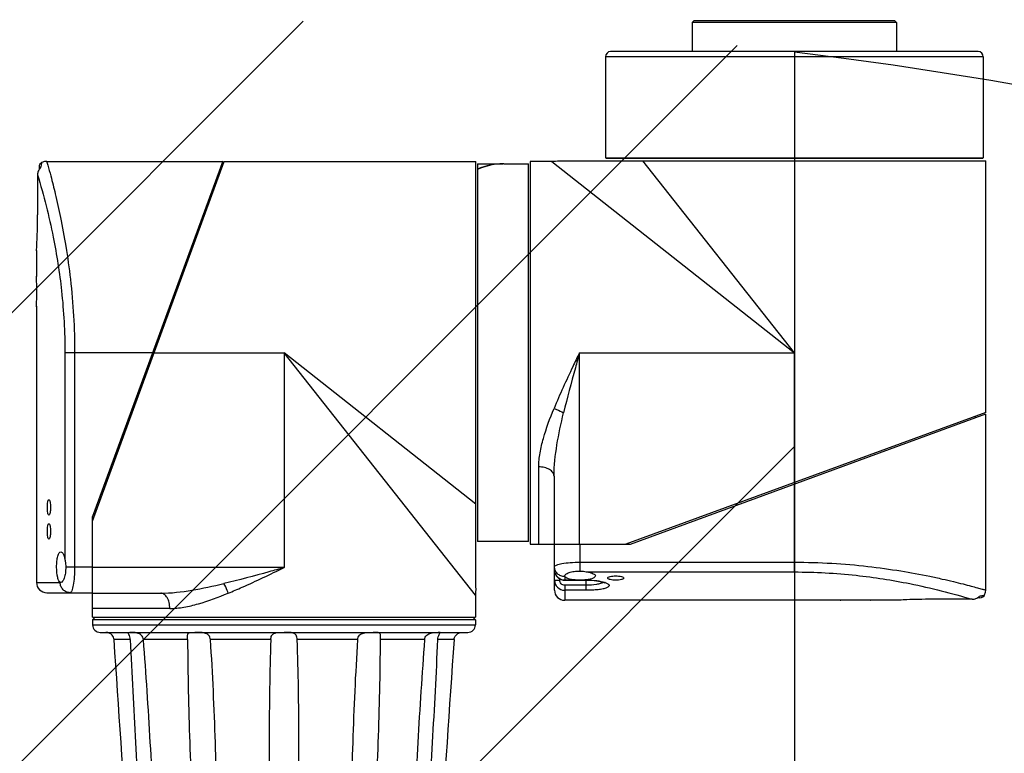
# Model space of a CAD drawing. Header units: millimetres. Extents: x 32 to 6688, y 67 to 4720.
# Tile 13 of 29: x 1888 to 2081, y 2275 to 2418. Entities that reach past the tile are written whole.
import ezdxf

# ---------------------------------------------------------------- set-up
doc = ezdxf.new("R2010")
doc.units = ezdxf.units.MM
for name, color, linetype in [('ARM2_ABL168', 7, 'Continuous'), ('COVER_S_PBL155', 7, 'Continuous'), ('COVER_S_PBL163', 7, 'Continuous'), ('FLANGE_E_PBL170', 7, 'Continuous'), ('FLANGE_J5_PBL169', 7, 'Continuous'), ('HOLDER_S_PBL164', 7, 'Continuous'), ('HOLDER_S_PBL176', 7, 'Continuous'), ('MODULE_S_ABL154', 7, 'Continuous'), ('MODULE_S_ABL162', 7, 'Continuous'), ('new_view_15_VBL148', 7, 'Continuous'), ('RING_S_PBL183', 7, 'Continuous')]:
    doc.layers.add(name, color=color, linetype=linetype)

# ---------------------------------------------------------------- blocks, each defined once
blk = doc.blocks.new('COVER_S_PBL155', base_point=(658.51, 1653.25))
at = {"layer": 'COVER_S_PBL155', "color": 7}
for p, q in [((640.76, 1694.36), (640.76, 1693.88)), ((642.26, 1695.49), (676.76, 1695.49)), ((676.76, 1695.5), (651.26, 1625.89)), ((640.46, 1692.82), (640.46, 1684.99)), ((640.26, 1678.03), (640.26, 1677.99)), ((640.26, 1677.99), (640.26, 1672.99)), ((640.26, 1672.99), (640.26, 1672.9)), ((640.26, 1667.09), (640.26, 1666.99)), ((640.26, 1667.09), (640.26, 1666.99)), ((640.26, 1666.99), (640.26, 1612.99)), ((651.26, 1614.49), (651.26, 1625.89)), ((645.03, 1612.99), (644.97, 1613)), ((642.26, 1610.99), (651.26, 1610.99))]:
    blk.add_line(p, q, dxfattribs=at)
at = {"layer": 'COVER_S_PBL155', "color": 2}
for p, q in [((645.82, 1657.99), (645.82, 1617.49)), ((663.02, 1657.99), (645.82, 1657.99)), ((647.73, 1657.99), (647.73, 1615.99)), ((651.26, 1615.99), (645.99, 1615.99)), ((640.26, 1612.99), (644.9, 1612.99))]:
    blk.add_line(p, q, dxfattribs=at)
at = {"layer": 'COVER_S_PBL155', "color": 7}
for points in [[(641.26, 1695.23), (641.15, 1695.15), (640.94, 1694.94), (640.81, 1694.66), (640.76, 1694.36)], [(642.26, 1695.49), (641.85, 1695.45), (641.31, 1695.26), (641.26, 1695.23)]]:
    blk.add_lwpolyline(points, dxfattribs=at)
for centre, radius, start, end in [((642.45, 1692.86), 1.98, 134.2954, 137.9221), ((520.26, 1669.99), 120.04, 0.0002, 1.4323), ((642.26, 1612.99), 2, 180, 270)]:
    blk.add_arc(centre, radius, start, end, dxfattribs=at)
at = {"layer": 'COVER_S_PBL155', "color": 2}
for centre, radius, start, end in [((644.9, 1613.24), 0.248, 270.0743, 275.0645), ((646.96, 1612.99), 2.06, 180.0001, 180.4701)]:
    blk.add_arc(centre, radius, start, end, dxfattribs=at)
at = {"layer": 'COVER_S_PBL155', "color": 7}
for points in [[(640.99, 1694.19), (640.83, 1694.01), (640.7, 1693.81), (640.61, 1693.59)], [(640.61, 1693.59), (640.52, 1693.35), (640.46, 1693.08), (640.46, 1692.82)]]:
    blk.add_open_spline(points, degree=3, dxfattribs=at)
at = {"layer": 'COVER_S_PBL155', "color": 2}
for points, knots in [([(641.26, 1695.23), (641.26, 1695.22), (641.26, 1695.2), (641.24, 1695.16), (641.23, 1695.09), (641.21, 1694.99), (641.18, 1694.86), (641.14, 1694.62), (641.1, 1694.42), (641.07, 1694.28)], [0, 0, 0, 0, 0.015535, 0.060115, 0.134208, 0.239266, 0.376721, 0.547586, 1, 1, 1, 1]), ([(642.26, 1695.49), (642.33, 1695.25), (642.59, 1694.29), (643.18, 1692.19), (644.03, 1688.77), (645.06, 1684.19), (646.09, 1678.61), (647.32, 1669.79), (647.73, 1662.8), (647.73, 1657.99)], [0, 0, 0, 0, 0.019885, 0.07841, 0.172471, 0.297679, 0.448936, 0.620664, 1, 1, 1, 1]), ([(640.46, 1692.82), (641.67, 1688.81), (643.58, 1681.3), (645.4, 1669.64), (645.82, 1662.04), (645.82, 1657.99)], [0, 0, 0, 0, 0.355025, 0.6571, 1, 1, 1, 1]), ([(647.73, 1615.99), (647.73, 1615.35), (647.68, 1614.16), (647.51, 1612.62), (647.27, 1611.6), (647.04, 1611.12), (646.89, 1610.99), (646.82, 1610.99)], [0, 0, 0, 0, 0.370978, 0.685645, 0.900141, 0.962847, 1, 1, 1, 1]), ([(646.82, 1610.99), (646.57, 1610.99), (646.07, 1611.1), (645.43, 1611.54), (645.01, 1612.2), (644.9, 1612.72), (644.9, 1612.98)], [0, 0, 0, 0, 0.245447, 0.493519, 0.745386, 1, 1, 1, 1])]:
    blk.add_open_spline(points, degree=3, knots=knots, dxfattribs=at)
at = {"layer": 'COVER_S_PBL155', "color": 7}
for points, knots in [([(640.26, 1677.99), (640.24, 1677.82), (640.31, 1678.76), (640.32, 1679.17), (640.39, 1680.58), (640.44, 1682.42), (640.46, 1684.1), (640.46, 1684.99)], [0, 0, 0, 0, 0.076215, 0.168696, 0.293087, 0.617447, 1, 1, 1, 1]), ([(640.26, 1666.99), (640.27, 1667.07), (640.26, 1667.36), (640.29, 1667.98), (640.29, 1668.9), (640.3, 1669.61), (640.3, 1669.99)], [0, 0, 0, 0, 0.076144, 0.29291, 0.617307, 1, 1, 1, 1]), ([(642.39, 1627.69), (642.39, 1627.89), (642.4, 1628.24), (642.46, 1628.72), (642.52, 1629.02), (642.63, 1629.19), (642.68, 1629.19)], [0, 0, 0, 0, 0.369755, 0.68321, 0.897619, 1, 1, 1, 1]), ([(642.68, 1629.19), (642.74, 1629.19), (642.85, 1629.02), (642.92, 1628.72), (642.99, 1628.24), (643, 1627.89), (643, 1627.69)], [0, 0, 0, 0, 0.103383, 0.31819, 0.631085, 1, 1, 1, 1]), ([(642.68, 1626.19), (642.63, 1626.19), (642.52, 1626.37), (642.46, 1626.67), (642.4, 1627.15), (642.39, 1627.5), (642.39, 1627.69)], [0, 0, 0, 0, 0.102382, 0.31679, 0.630245, 1, 1, 1, 1]), ([(643, 1627.69), (643, 1627.5), (642.99, 1627.15), (642.92, 1626.67), (642.85, 1626.37), (642.74, 1626.19), (642.68, 1626.19)], [0, 0, 0, 0, 0.368913, 0.681808, 0.896616, 1, 1, 1, 1]), ([(642.39, 1622.99), (642.39, 1623.19), (642.4, 1623.54), (642.46, 1624.02), (642.52, 1624.32), (642.63, 1624.49), (642.68, 1624.49)], [0, 0, 0, 0, 0.369755, 0.68321, 0.897619, 1, 1, 1, 1]), ([(642.68, 1621.49), (642.63, 1621.49), (642.52, 1621.67), (642.46, 1621.97), (642.4, 1622.45), (642.39, 1622.8), (642.39, 1622.99)], [0, 0, 0, 0, 0.102382, 0.31679, 0.630245, 1, 1, 1, 1]), ([(642.68, 1624.49), (642.74, 1624.49), (642.85, 1624.32), (642.92, 1624.02), (642.99, 1623.54), (643, 1623.19), (643, 1622.99)], [0, 0, 0, 0, 0.103383, 0.31819, 0.631085, 1, 1, 1, 1]), ([(643, 1622.99), (643, 1622.8), (642.99, 1622.45), (642.92, 1621.97), (642.85, 1621.67), (642.74, 1621.49), (642.68, 1621.49)], [0, 0, 0, 0, 0.368913, 0.681808, 0.896616, 1, 1, 1, 1]), ([(644.2, 1615.99), (644.2, 1616.38), (644.24, 1617.11), (644.37, 1617.95), (644.55, 1618.48), (644.7, 1618.8), (644.9, 1618.99), (645.03, 1618.99)], [0, 0, 0, 0, 0.360277, 0.66585, 0.785509, 0.879751, 1, 1, 1, 1]), ([(645.03, 1618.99), (645.23, 1618.99), (645.5, 1618.61), (645.69, 1618.09), (645.78, 1617.7), (645.82, 1617.49)], [0, 0, 0, 0, 0.338756, 0.6312, 1, 1, 1, 1]), ([(645.82, 1617.49), (645.84, 1617.37), (645.93, 1616.88), (645.99, 1616.38), (645.99, 1615.99)], [0, 0, 0, 0, 0.235411, 1, 1, 1, 1]), ([(644.97, 1613), (644.83, 1613.04), (644.58, 1613.36), (644.28, 1614.36), (644.2, 1615.3), (644.2, 1615.99)], [0, 0, 0, 0, 0.129193, 0.348262, 1, 1, 1, 1]), ([(645.99, 1615.99), (645.99, 1615.6), (645.94, 1614.88), (645.77, 1614.04), (645.56, 1613.5), (645.38, 1613.19), (645.17, 1612.99), (645.03, 1612.99)], [0, 0, 0, 0, 0.356905, 0.660298, 0.780317, 0.876063, 1, 1, 1, 1])]:
    blk.add_open_spline(points, degree=3, knots=knots, dxfattribs=at)
at = {"layer": 'COVER_S_PBL155', "color": 2}
blk.add_open_spline([(644.97, 1613), (644.95, 1613), (644.94, 1613), (644.92, 1613)], degree=3, dxfattribs=at)
blk = doc.blocks.new('HOLDER_S_PBL176', base_point=(688.81, 1650.84))
at = {"layer": 'HOLDER_S_PBL176', "color": 7}
for p, q in [((651.26, 1624.99), (677.06, 1695.49)), ((677.06, 1695.49), (726.36, 1695.49)), ((726.36, 1611.91), (726.36, 1695.49)), ((676.03, 1693.49), (676.33, 1693.49)), ((651.26, 1606.19), (651.26, 1624.99)), ((651.26, 1610.89), (664.59, 1610.89)), ((726.26, 1610.49), (726.26, 1606.19)), ((651.26, 1606.19), (726.26, 1606.19))]:
    blk.add_line(p, q, dxfattribs=at)
at = {"layer": 'HOLDER_S_PBL176', "color": 2}
for p, q in [((663.02, 1657.99), (688.76, 1657.99)), ((688.76, 1657.99), (688.76, 1615.89)), ((726.26, 1610.49), (688.76, 1657.99)), ((726.36, 1628.31), (688.76, 1657.99)), ((688.76, 1615.89), (651.26, 1615.89)), ((666.38, 1607.89), (651.26, 1607.9))]:
    blk.add_line(p, q, dxfattribs=at)
at = {"layer": 'HOLDER_S_PBL176', "color": 7}
blk.add_arc((736.27, 1610.49), 10.01, 171.8955, 179.9942, dxfattribs=at)
at = {"layer": 'HOLDER_S_PBL176', "color": 2}
for points, knots in [([(688.76, 1615.89), (687.78, 1615.62), (683.86, 1614.53), (679.93, 1613.47), (676.97, 1612.77)], [0, 0, 0, 0, 0.251279, 1, 1, 1, 1]), ([(677.84, 1610.89), (678.75, 1611.27), (682.43, 1612.85), (686.04, 1614.59), (688.76, 1615.89)], [0, 0, 0, 0, 0.245874, 1, 1, 1, 1]), ([(664.59, 1610.89), (666.64, 1610.89), (670.81, 1611.4), (674.89, 1612.28), (676.97, 1612.77)], [0, 0, 0, 0, 0.489936, 1, 1, 1, 1]), ([(677.84, 1610.89), (677.78, 1611.07), (677.54, 1611.71), (677.24, 1612.34), (676.97, 1612.77)], [0, 0, 0, 0, 0.263076, 1, 1, 1, 1]), ([(666.38, 1607.89), (666.38, 1608.28), (666.3, 1609.02), (665.94, 1609.99), (665.37, 1610.69), (664.83, 1610.89), (664.59, 1610.89)], [0, 0, 0, 0, 0.304409, 0.580241, 0.809815, 1, 1, 1, 1]), ([(666.38, 1607.89), (667.3, 1607.89), (669.2, 1608.1), (673.06, 1609.03), (675.92, 1610.11), (677.84, 1610.89)], [0, 0, 0, 0, 0.231676, 0.477405, 1, 1, 1, 1])]:
    blk.add_open_spline(points, degree=3, knots=knots, dxfattribs=at)
blk = doc.blocks.new('MODULE_S_ABL154', base_point=(683.31, 1650.85))
at = {"layer": 'COVER_S_PBL155'}
blk.add_blockref('COVER_S_PBL155', (658.51, 1653.25), dxfattribs=at)
at = {"layer": 'HOLDER_S_PBL176'}
blk.add_blockref('HOLDER_S_PBL176', (688.81, 1650.84), dxfattribs=at)
blk = doc.blocks.new('COVER_S_PBL163', base_point=(784.02, 1627.75))
at = {"layer": 'COVER_S_PBL163', "color": 7}
for p, q in [((756.66, 1620.49), (826.26, 1646)), ((826.26, 1611.49), (826.26, 1645.99)), ((741.76, 1611.49), (741.76, 1620.49)), ((745.26, 1620.49), (756.66, 1620.49)), ((743.77, 1614.2), (743.76, 1614.27)), ((743.76, 1613.44), (747.96, 1613.44)), ((797.76, 1609.49), (743.76, 1609.49)), ((797.76, 1609.49), (797.86, 1609.5)), ((803.66, 1609.5), (803.76, 1609.49)), ((803.67, 1609.5), (803.76, 1609.49)), ((808.76, 1609.49), (803.76, 1609.49)), ((808.76, 1609.49), (808.8, 1609.5)), ((823.59, 1609.7), (815.76, 1609.7)), ((825.13, 1609.99), (824.64, 1609.99))]:
    blk.add_line(p, q, dxfattribs=at)
at = {"layer": 'COVER_S_PBL163', "color": 2}
for p, q in [((788.76, 1615.05), (788.76, 1632.26)), ((746.76, 1615.23), (746.76, 1620.49)), ((746.76, 1616.96), (788.76, 1616.96)), ((748.25, 1615.05), (788.76, 1615.05)), ((741.76, 1613.45), (742.76, 1613.45)), ((742.76, 1613.73), (742.76, 1613.45)), ((743.76, 1614.14), (743.76, 1613.44)), ((743.76, 1613.48), (745.81, 1613.48)), ((747.71, 1613.48), (747.96, 1613.48)), ((747.96, 1611.45), (747.96, 1613.48)), ((743.76, 1612.43), (743.76, 1609.49)), ((747.96, 1612.43), (743.76, 1612.43)), ((747.96, 1611.45), (743.76, 1611.45))]:
    blk.add_line(p, q, dxfattribs=at)
at = {"layer": 'COVER_S_PBL163', "color": 7}
for points in [[(741.76, 1615.48), (741.78, 1615.17), (741.92, 1614.67), (742.18, 1614.23), (742.55, 1613.86), (742.99, 1613.6), (743.47, 1613.47), (743.76, 1613.44)], [(747.96, 1613.44), (748.69, 1613.43), (749.6, 1613.36), (750.4, 1613.24), (751.01, 1613.1), (751.4, 1612.98), (751.6, 1612.89), (751.63, 1612.87)], [(825.99, 1610.49), (826.02, 1610.55), (826.22, 1611.08), (826.26, 1611.49)], [(825.13, 1609.99), (825.43, 1610.04), (825.7, 1610.18), (825.92, 1610.39), (825.99, 1610.49)]]:
    blk.add_lwpolyline(points, dxfattribs=at)
at = {"layer": 'COVER_S_PBL163', "color": 2}
for centre, radius, start, end in [((743.76, 1615.48), 2, 179.9825, 269.9761), ((743.76, 1613.45), 2, 179.9957, 269.9925), ((743.76, 1616.19), 2.06, 269.5475, 269.9999), ((750.2, 1608.91), 4.33, 69.8881, 70.7773)]:
    blk.add_arc(centre, radius, start, end, dxfattribs=at)
at = {"layer": 'COVER_S_PBL163', "color": 7}
for centre, radius, start, end in [((743.76, 1611.49), 2, 180, 270), ((800.76, 1489.49), 120.04, 90.0002, 91.4323), ((823.63, 1611.69), 1.98, 312.078, 315.7043)]:
    blk.add_arc(centre, radius, start, end, dxfattribs=at)
at = {"layer": 'COVER_S_PBL163', "color": 2}
for points, knots in [([(741.76, 1616.06), (741.76, 1616.12), (741.88, 1616.28), (742.37, 1616.51), (743.38, 1616.74), (744.93, 1616.92), (746.12, 1616.96), (746.76, 1616.96)], [0, 0, 0, 0, 0.037151, 0.09985, 0.314351, 0.629026, 1, 1, 1, 1]), ([(788.76, 1616.96), (791.21, 1616.96), (796.02, 1616.82), (802.98, 1616.22), (809.37, 1615.33), (814.22, 1614.43), (817.65, 1613.69), (819.82, 1613.19), (821.71, 1612.72), (823.27, 1612.32), (824.53, 1611.98), (825.31, 1611.76), (825.85, 1611.61), (825.99, 1611.57), (826.32, 1611.47), (826.26, 1611.49)], [0, 0, 0, 0, 0.193425, 0.379421, 0.551117, 0.702351, 0.768536, 0.827548, 0.878764, 0.9216, 0.955533, 0.980118, 0.988792, 0.995012, 1, 1, 1, 1]), ([(743.74, 1614.14), (743.49, 1614.14), (742.97, 1614.24), (742.31, 1614.67), (741.86, 1615.3), (741.76, 1615.81), (741.76, 1616.06)], [0, 0, 0, 0, 0.254544, 0.506373, 0.754489, 1, 1, 1, 1]), ([(788.76, 1615.05), (792.8, 1615.05), (800.41, 1614.63), (812.06, 1612.81), (819.58, 1610.9), (823.59, 1609.7)], [0, 0, 0, 0, 0.3429, 0.644974, 1, 1, 1, 1]), ([(743.76, 1612.43), (743.5, 1612.43), (742.97, 1612.66), (742.76, 1613.19), (742.76, 1613.45)], [0, 0, 0, 0, 0.499592, 1, 1, 1, 1]), ([(747.96, 1613.48), (748.65, 1613.48), (749.89, 1613.4), (751.11, 1613.17), (751.62, 1612.99)], [0, 0, 0, 0, 0.560724, 1, 1, 1, 1]), ([(751.26, 1613.03), (751.12, 1612.91), (750.7, 1612.74), (749.59, 1612.49), (748.64, 1612.43), (747.96, 1612.43)], [0, 0, 0, 0, 0.163766, 0.396179, 1, 1, 1, 1]), ([(751.69, 1612.97), (751.87, 1612.9), (752.12, 1612.79), (752.37, 1612.59), (752.46, 1612.44), (752.46, 1612.29), (752.36, 1612.15), (752.19, 1612.03), (751.94, 1611.91), (751.63, 1611.81), (751.08, 1611.68), (750.26, 1611.56), (749.16, 1611.47), (748.37, 1611.45), (747.96, 1611.45)], [0, 0, 0, 0, 0.103332, 0.139101, 0.166272, 0.189678, 0.21663, 0.252267, 0.29861, 0.356127, 0.424582, 0.59087, 0.787364, 1, 1, 1, 1]), ([(825.04, 1610.31), (825.18, 1610.34), (825.38, 1610.37), (825.62, 1610.42), (825.76, 1610.45), (825.85, 1610.46), (825.93, 1610.49), (825.96, 1610.48), (825.99, 1610.5), (825.99, 1610.49)], [0, 0, 0, 0, 0.452428, 0.622623, 0.76004, 0.866147, 0.941344, 0.985823, 1, 1, 1, 1])]:
    blk.add_open_spline(points, degree=3, knots=knots, dxfattribs=at)
at = {"layer": 'COVER_S_PBL163', "color": 7}
for points, knots in [([(743.76, 1614.27), (743.76, 1614.4), (743.95, 1614.61), (744.27, 1614.79), (744.8, 1615), (745.64, 1615.18), (746.37, 1615.23), (746.76, 1615.23)], [0, 0, 0, 0, 0.123919, 0.219665, 0.339694, 0.64311, 1, 1, 1, 1]), ([(746.76, 1615.23), (746.89, 1615.23), (747.39, 1615.21), (747.89, 1615.12), (748.25, 1615.05)], [0, 0, 0, 0, 0.260756, 1, 1, 1, 1]), ([(748.25, 1615.05), (748.47, 1615.02), (748.85, 1614.92), (749.37, 1614.73), (749.76, 1614.46), (749.76, 1614.27)], [0, 0, 0, 0, 0.368796, 0.661229, 1, 1, 1, 1]), ([(745.81, 1613.48), (745.32, 1613.52), (744.68, 1613.62), (743.99, 1613.9), (743.79, 1614.1), (743.77, 1614.2)], [0, 0, 0, 0, 0.650706, 0.86335, 1, 1, 1, 1]), ([(746.76, 1613.45), (746.52, 1613.45), (746.2, 1613.45), (745.88, 1613.47), (745.81, 1613.48)], [0, 0, 0, 0, 0.755742, 1, 1, 1, 1]), ([(747.71, 1613.48), (747.64, 1613.47), (747.32, 1613.45), (747, 1613.45), (746.76, 1613.45)], [0, 0, 0, 0, 0.244258, 1, 1, 1, 1]), ([(749.76, 1614.27), (749.76, 1614.17), (749.65, 1614.01), (749.43, 1613.87), (749.08, 1613.71), (748.5, 1613.57), (747.99, 1613.5), (747.71, 1613.48)], [0, 0, 0, 0, 0.128667, 0.220665, 0.335399, 0.631183, 1, 1, 1, 1]), ([(752.19, 1613.84), (752.19, 1613.91), (752.35, 1614.06), (752.87, 1614.23), (753.38, 1614.29), (753.76, 1614.29)], [0, 0, 0, 0, 0.119084, 0.333763, 1, 1, 1, 1]), ([(753.76, 1613.42), (753.38, 1613.42), (752.94, 1613.44), (752.46, 1613.6), (752.29, 1613.67), (752.19, 1613.77), (752.19, 1613.84)], [0, 0, 0, 0, 0.6676, 0.787748, 0.882103, 1, 1, 1, 1]), ([(753.76, 1614.29), (754.14, 1614.29), (754.65, 1614.23), (755.17, 1614.06), (755.33, 1613.91), (755.33, 1613.84)], [0, 0, 0, 0, 0.666244, 0.880911, 1, 1, 1, 1]), ([(755.33, 1613.84), (755.33, 1613.77), (755.22, 1613.67), (755.06, 1613.6), (754.58, 1613.44), (754.14, 1613.42), (753.76, 1613.42)], [0, 0, 0, 0, 0.117889, 0.212245, 0.3324, 1, 1, 1, 1]), ([(803.76, 1609.49), (803.68, 1609.5), (803.39, 1609.5), (802.77, 1609.52), (801.85, 1609.53), (801.14, 1609.53), (800.76, 1609.53)], [0, 0, 0, 0, 0.076144, 0.29291, 0.617307, 1, 1, 1, 1]), ([(815.76, 1609.7), (814.87, 1609.7), (813.22, 1609.68), (811.06, 1609.62), (809.62, 1609.54), (808.94, 1609.51), (808.76, 1609.49)], [0, 0, 0, 0, 0.382551, 0.706911, 0.923785, 1, 1, 1, 1])]:
    blk.add_open_spline(points, degree=3, knots=knots, dxfattribs=at)
at = {"layer": 'COVER_S_PBL163', "color": 2}
blk.add_open_spline([(743.76, 1614.14), (743.76, 1614.16), (743.76, 1614.18), (743.77, 1614.2)], degree=3, dxfattribs=at)
at = {"layer": 'COVER_S_PBL163', "color": 7}
for points in [[(823.59, 1609.7), (823.85, 1609.7), (824.11, 1609.75), (824.35, 1609.85)], [(824.35, 1609.85), (824.57, 1609.94), (824.78, 1610.06), (824.95, 1610.22)]]:
    blk.add_open_spline(points, degree=3, dxfattribs=at)
blk = doc.blocks.new('HOLDER_S_PBL164', base_point=(781.61, 1658.04))
at = {"layer": 'HOLDER_S_PBL164', "color": 7}
for p, q in [((736.96, 1695.49), (736.96, 1620.49)), ((741.26, 1695.49), (736.96, 1695.49)), ((742.67, 1695.59), (826.26, 1695.59)), ((826.26, 1646.29), (826.26, 1695.59)), ((826.26, 1646.29), (755.76, 1620.49)), ((824.26, 1645.26), (824.26, 1645.56)), ((741.66, 1633.83), (741.66, 1620.49)), ((736.96, 1620.49), (755.76, 1620.49))]:
    blk.add_line(p, q, dxfattribs=at)
at = {"layer": 'HOLDER_S_PBL164', "color": 2}
for p, q in [((741.26, 1695.49), (788.76, 1657.99)), ((788.76, 1657.99), (759.08, 1695.59)), ((746.66, 1620.49), (746.66, 1657.99)), ((746.66, 1657.99), (788.76, 1657.99)), ((788.76, 1632.26), (788.76, 1657.99)), ((738.66, 1620.49), (738.66, 1635.62))]:
    blk.add_line(p, q, dxfattribs=at)
at = {"layer": 'HOLDER_S_PBL164', "color": 7}
blk.add_arc((741.26, 1705.51), 10.01, 270.0058, 278.1045, dxfattribs=at)
at = {"layer": 'HOLDER_S_PBL164', "color": 2}
for points, knots in [([(746.66, 1657.99), (746.22, 1657.08), (744.49, 1653.47), (742.8, 1649.84), (741.66, 1647.08)], [0, 0, 0, 0, 0.252891, 1, 1, 1, 1]), ([(746.66, 1657.99), (746.39, 1657.01), (745.3, 1653.09), (744.24, 1649.16), (743.53, 1646.2)], [0, 0, 0, 0, 0.251281, 1, 1, 1, 1]), ([(738.66, 1635.62), (738.66, 1636.54), (738.87, 1638.43), (739.8, 1642.29), (740.87, 1645.16), (741.66, 1647.08)], [0, 0, 0, 0, 0.231628, 0.477363, 1, 1, 1, 1]), ([(741.66, 1647.08), (741.83, 1647.02), (742.48, 1646.77), (743.1, 1646.47), (743.53, 1646.2)], [0, 0, 0, 0, 0.263071, 1, 1, 1, 1]), ([(741.66, 1633.83), (741.66, 1635.88), (742.16, 1640.05), (743.04, 1644.13), (743.53, 1646.2)], [0, 0, 0, 0, 0.489992, 1, 1, 1, 1]), ([(741.66, 1633.83), (741.66, 1634.07), (741.46, 1634.6), (740.75, 1635.17), (739.78, 1635.54), (739.05, 1635.62), (738.66, 1635.62)], [0, 0, 0, 0, 0.19013, 0.419649, 0.695512, 1, 1, 1, 1])]:
    blk.add_open_spline(points, degree=3, knots=knots, dxfattribs=at)
blk = doc.blocks.new('MODULE_S_ABL162', base_point=(781.62, 1652.54))
at = {"layer": 'COVER_S_PBL163'}
blk.add_blockref('COVER_S_PBL163', (784.02, 1627.75), dxfattribs=at)
at = {"layer": 'HOLDER_S_PBL164'}
blk.add_blockref('HOLDER_S_PBL164', (781.61, 1658.04), dxfattribs=at)
blk = doc.blocks.new('FLANGE_J5_PBL169', base_point=(688.76, 1583.69))
at = {"layer": 'FLANGE_J5_PBL169', "color": 7}
for p, q in [((651.76, 1606.19), (651.26, 1605.69)), ((651.26, 1605.69), (651.26, 1604.69)), ((726.26, 1605.69), (651.26, 1605.69)), ((725.76, 1606.19), (726.26, 1605.69)), ((726.26, 1605.69), (726.26, 1604.69)), ((652.76, 1603.19), (724.76, 1603.19)), ((658.15, 1561.49), (660.97, 1561.49)), ((663.52, 1561.49), (671.25, 1561.49)), ((675.66, 1561.43), (675.66, 1561.49)), ((675.66, 1561.49), (686.21, 1561.49)), ((691.31, 1561.49), (701.86, 1561.49)), ((701.86, 1561.49), (701.86, 1561.43)), ((706.27, 1561.49), (714, 1561.49)), ((716.55, 1561.49), (719.37, 1561.49))]:
    blk.add_line(p, q, dxfattribs=at)
at = {"layer": 'FLANGE_J5_PBL169', "color": 2}
for p, q in [((651.26, 1604.69), (726.26, 1604.69)), ((658.62, 1601.79), (655.45, 1601.79)), ((669.86, 1601.79), (661.21, 1601.79)), ((686.17, 1601.79), (674.35, 1601.79)), ((703.17, 1601.79), (691.35, 1601.79)), ((716.31, 1601.79), (707.66, 1601.79)), ((722.07, 1601.79), (718.9, 1601.79))]:
    blk.add_line(p, q, dxfattribs=at)
at = {"layer": 'FLANGE_J5_PBL169', "color": 7}
for centre, radius, start, end in [((652.76, 1604.69), 1.5, 180, 270), ((724.76, 1604.69), 1.5, 270, 360), ((-6575.34, 1098.55), 7248.28, 3.661962, 3.981237), ((1231.21, 1583.37), 545.35, 178.0641, 180.0746), ((146.55, 1583.38), 545.11, 359.925, 1.9364), ((7952.86, 1098.55), 7248.28, 176.018763, 176.338038), ((1294.2, 1582.21), 608.34, 179.9572, 181.95124), ((83.06, 1582.21), 608.6, 358.04918, 0.04235), ((601.11, 1502.96), 81.73, 45.4394, 45.7393), ((670.79, 1572.95), 15.09, 229.407, 231.1859), ((675.89, 1566.12), 6.56, 224.8983, 228.719), ((688.78, 1562.93), 2.95, 209.187, 216.1048), ((688.74, 1562.93), 2.95, 323.8947, 330.8129), ((703.91, 1561.43), 2.05, 179.9978, 181.0804), ((703.77, 1561.43), 1.91, 181.0238, 186.9887), ((701.63, 1566.12), 6.56, 311.2806, 315.1015), ((706.73, 1572.95), 15.09, 308.8139, 310.5929), ((776.41, 1502.96), 81.73, 134.2608, 134.5607)]:
    blk.add_arc(centre, radius, start, end, dxfattribs=at)
for points, knots in [([(655.45, 1601.79), (655.43, 1602.1), (655.24, 1602.55), (654.82, 1602.92), (654.51, 1603.08), (654.27, 1603.15), (654.12, 1603.18), (654.03, 1603.19), (653.96, 1603.19), (653.9, 1603.19), (653.88, 1603.2), (653.86, 1603.19), (653.86, 1603.19)], [0, 0, 0, 0, 0.398478, 0.576573, 0.726732, 0.845114, 0.892037, 0.930654, 0.960867, 0.982562, 0.995633, 1, 1, 1, 1]), ([(658.15, 1603.15), (658.15, 1603.19), (658.34, 1603.2), (658.44, 1603.19), (658.54, 1603.19)], [0, 0, 0, 0, 0.269402, 1, 1, 1, 1]), ([(658.62, 1601.79), (658.61, 1601.98), (658.56, 1602.32), (658.38, 1602.74), (658.25, 1602.99), (658.15, 1603.11), (658.15, 1603.15)], [0, 0, 0, 0, 0.388948, 0.707111, 0.910969, 1, 1, 1, 1]), ([(661.21, 1601.79), (661.2, 1601.95), (661.11, 1602.27), (660.72, 1602.79), (660.01, 1603.12), (659.22, 1603.2), (658.74, 1603.19), (658.54, 1603.19)], [0, 0, 0, 0, 0.14437, 0.288763, 0.568855, 0.815868, 1, 1, 1, 1]), ([(658.62, 1601.79), (658.91, 1595.08), (659.62, 1581.64), (660.48, 1568.21), (660.97, 1561.49)], [0, 0, 0, 0, 0.499756, 1, 1, 1, 1]), ([(663.52, 1561.49), (663.27, 1568.21), (662.61, 1581.66), (661.73, 1595.08), (661.21, 1601.79)], [0, 0, 0, 0, 0.499771, 1, 1, 1, 1]), ([(669.86, 1602.33), (669.86, 1602.44), (669.86, 1602.63), (669.9, 1602.88), (670.01, 1603.06), (670.19, 1603.15), (670.41, 1603.18), (670.79, 1603.2), (671.09, 1603.19), (671.31, 1603.19)], [0, 0, 0, 0, 0.156828, 0.27468, 0.364256, 0.45244, 0.558175, 0.685852, 1, 1, 1, 1]), ([(669.86, 1601.79), (669.86, 1601.84), (669.86, 1602.02), (669.86, 1602.2), (669.86, 1602.33)], [0, 0, 0, 0, 0.261025, 1, 1, 1, 1]), ([(669.86, 1601.79), (669.89, 1595.08), (670.2, 1581.64), (670.83, 1568.21), (671.25, 1561.49)], [0, 0, 0, 0, 0.499728, 1, 1, 1, 1]), ([(674.35, 1601.79), (674.33, 1602.1), (674.08, 1602.74), (673.16, 1603.14), (672.23, 1603.2), (671.61, 1603.19), (671.31, 1603.19)], [0, 0, 0, 0, 0.249101, 0.497694, 0.756772, 1, 1, 1, 1]), ([(675.66, 1561.49), (675.65, 1568.21), (675.39, 1581.65), (674.79, 1595.09), (674.35, 1601.79)], [0, 0, 0, 0, 0.499798, 1, 1, 1, 1]), ([(686.17, 1601.79), (686.18, 1601.94), (686.2, 1602.21), (686.32, 1602.58), (686.53, 1602.87), (686.83, 1603.05), (687.18, 1603.14), (687.7, 1603.19), (688.11, 1603.19), (688.39, 1603.19)], [0, 0, 0, 0, 0.139292, 0.265157, 0.376781, 0.484878, 0.600088, 0.725541, 1, 1, 1, 1]), ([(691.35, 1601.79), (691.34, 1601.95), (691.31, 1602.24), (691.17, 1602.64), (690.91, 1602.94), (690.56, 1603.09), (690.16, 1603.17), (689.57, 1603.2), (689.11, 1603.19), (688.79, 1603.19)], [0, 0, 0, 0, 0.137016, 0.258961, 0.367147, 0.475489, 0.593675, 0.722527, 1, 1, 1, 1]), ([(703.17, 1601.79), (702.73, 1595.09), (702.13, 1581.65), (701.87, 1568.21), (701.86, 1561.49)], [0, 0, 0, 0, 0.500202, 1, 1, 1, 1]), ([(703.17, 1601.79), (703.19, 1602.1), (703.44, 1602.74), (704.36, 1603.14), (705.29, 1603.2), (705.91, 1603.19), (706.21, 1603.19)], [0, 0, 0, 0, 0.249101, 0.497694, 0.756772, 1, 1, 1, 1]), ([(707.66, 1602.33), (707.66, 1602.44), (707.66, 1602.63), (707.62, 1602.88), (707.51, 1603.06), (707.33, 1603.15), (707.11, 1603.18), (706.73, 1603.2), (706.43, 1603.19), (706.21, 1603.19)], [0, 0, 0, 0, 0.156828, 0.27468, 0.364256, 0.45244, 0.558175, 0.685852, 1, 1, 1, 1]), ([(706.27, 1561.49), (706.69, 1568.21), (707.31, 1581.64), (707.63, 1595.08), (707.66, 1601.79)], [0, 0, 0, 0, 0.500272, 1, 1, 1, 1]), ([(707.66, 1601.79), (707.66, 1601.84), (707.66, 1602.02), (707.66, 1602.2), (707.66, 1602.33)], [0, 0, 0, 0, 0.261025, 1, 1, 1, 1]), ([(716.31, 1601.79), (715.79, 1595.08), (714.91, 1581.66), (714.25, 1568.21), (714, 1561.49)], [0, 0, 0, 0, 0.500229, 1, 1, 1, 1]), ([(716.31, 1601.79), (716.32, 1601.95), (716.41, 1602.27), (716.8, 1602.79), (717.51, 1603.12), (718.3, 1603.2), (718.78, 1603.19), (718.98, 1603.19)], [0, 0, 0, 0, 0.14437, 0.288763, 0.568855, 0.815868, 1, 1, 1, 1]), ([(716.55, 1561.49), (717.04, 1568.21), (717.9, 1581.64), (718.61, 1595.08), (718.9, 1601.79)], [0, 0, 0, 0, 0.500244, 1, 1, 1, 1]), ([(718.9, 1601.79), (718.91, 1601.98), (718.96, 1602.32), (719.14, 1602.74), (719.27, 1602.99), (719.37, 1603.11), (719.37, 1603.15)], [0, 0, 0, 0, 0.388948, 0.707111, 0.910969, 1, 1, 1, 1]), ([(719.37, 1603.15), (719.37, 1603.19), (719.18, 1603.2), (719.08, 1603.19), (718.98, 1603.19)], [0, 0, 0, 0, 0.269402, 1, 1, 1, 1]), ([(722.07, 1601.79), (722.09, 1602.09), (722.31, 1602.64), (722.96, 1603.1), (723.44, 1603.19), (723.66, 1603.19)], [0, 0, 0, 0, 0.390869, 0.713984, 1, 1, 1, 1])]:
    blk.add_open_spline(points, degree=3, knots=knots, dxfattribs=at)
for points in [[(663.69, 1561.19), (663.64, 1561.3), (663.58, 1561.4), (663.52, 1561.49)], [(675.65, 1561.19), (675.66, 1561.27), (675.66, 1561.35), (675.66, 1561.43)], [(714, 1561.49), (713.94, 1561.4), (713.88, 1561.3), (713.83, 1561.19)]]:
    blk.add_open_spline(points, degree=3, dxfattribs=at)
blk = doc.blocks.new('ARM2_ABL168', base_point=(688.76, 1465.89))
at = {"layer": 'FLANGE_J5_PBL169'}
blk.add_blockref('FLANGE_J5_PBL169', (688.76, 1583.69), dxfattribs=at)
blk = doc.blocks.new('FLANGE_E_PBL170', base_point=(788.76, 1709.54))
at = {"layer": 'FLANGE_E_PBL170', "color": 7}
for p, q in [((768.76, 1722.69), (769.06, 1722.99)), ((808.46, 1722.99), (769.06, 1722.99)), ((808.76, 1722.69), (808.46, 1722.99)), ((768.76, 1722.69), (768.76, 1716.99)), ((808.76, 1722.69), (768.76, 1722.69)), ((808.76, 1722.69), (808.76, 1716.99)), ((751.76, 1715.99), (751.76, 1696.19)), ((824.76, 1716.99), (752.76, 1716.99)), ((825.76, 1715.99), (825.76, 1696.19)), ((751.76, 1696.19), (751.86, 1696.09)), ((751.76, 1696.19), (825.76, 1696.19)), ((751.86, 1696.09), (825.66, 1696.09)), ((825.76, 1696.19), (825.66, 1696.09))]:
    blk.add_line(p, q, dxfattribs=at)
at = {"layer": 'FLANGE_E_PBL170', "color": 2}
blk.add_line((825.76, 1715.99), (751.76, 1715.99), dxfattribs=at)
at = {"layer": 'FLANGE_E_PBL170', "color": 7}
for centre, start, end in [((752.76, 1715.99), 90, 180), ((824.76, 1715.99), 0, 90)]:
    blk.add_arc(centre, 1, start, end, dxfattribs=at)
blk = doc.blocks.new('RING_S_PBL183', base_point=(731.66, 1657.99))
at = {"layer": 'RING_S_PBL183', "color": 7}
for p, q in [((726.66, 1694.99), (726.66, 1620.99)), ((726.66, 1694.99), (731.66, 1694.99)), ((731.83, 1694.99), (736.66, 1694.99)), ((736.66, 1620.99), (736.66, 1694.99)), ((736.66, 1620.99), (726.66, 1620.99))]:
    blk.add_line(p, q, dxfattribs=at)
for centre, start, end in [((731.83, 1682.7), 90.4022, 90.8039), ((731.83, 1682.71), 90, 90.4021)]:
    blk.add_arc(centre, 12.29, start, end, dxfattribs=at)
for centre, major_axis, start_param, end_param in [((731.66, 1657.99), (0, 37), 6.279114, 6.519438), ((711.66, 1657.99), (64.09, 0), 1.332458, 1.334544)]:
    blk.add_ellipse(centre, major_axis=major_axis, ratio=0.57735, start_param=start_param, end_param=end_param, dxfattribs=at)
blk.add_open_spline([(731.66, 1694.99), (731.25, 1694.99), (729.59, 1694.88), (727.95, 1694.44), (726.79, 1693.95)], degree=3, knots=[0, 0, 0, 0, 0.245734, 1, 1, 1, 1], dxfattribs=at)
blk = doc.blocks.new('NEW_VIEW_15_VBL148', base_point=(653.77, 1237.99))
at = {"layer": 'ARM2_ABL168'}
blk.add_blockref('ARM2_ABL168', (688.76, 1465.89), dxfattribs=at)
at = {"layer": 'FLANGE_E_PBL170'}
blk.add_blockref('FLANGE_E_PBL170', (788.76, 1709.54), dxfattribs=at)
at = {"layer": 'MODULE_S_ABL154'}
blk.add_blockref('MODULE_S_ABL154', (683.31, 1650.85), dxfattribs=at)
at = {"layer": 'MODULE_S_ABL162'}
blk.add_blockref('MODULE_S_ABL162', (781.62, 1652.54), dxfattribs=at)
at = {"layer": 'RING_S_PBL183'}
blk.add_blockref('RING_S_PBL183', (731.66, 1657.99), dxfattribs=at)

msp = doc.modelspace()

# ---------------------------------------------------------------- hatches: boundary and pattern name
at = {"ltscale": 1000, "true_color": 0xed4b40}
h = msp.add_hatch(dxfattribs=at)
h.set_pattern_fill('ANSI31', color=13, scale=20)
h.set_pattern_definition([(45, (-9535.49, -2236.11), (-44.90128, 44.90128), [])])
edge = h.paths.add_edge_path()
edge.add_arc((1940, 1593.171), 825, 83.037937, 96.962063)
edge.add_line((1840, 2412.088), (1840, 774.254))
edge.add_arc((1940, 1593.171), 825, 263.037937, 276.962063)
edge.add_line((2040, 774.254), (2040, 2412.088))

# ---------------------------------------------------------------- linework, layer by layer
at = {"ltscale": 1000}
msp.add_line((2040, 2412.088), (2040, 774.254), dxfattribs=at)
msp.add_arc((1940, 1593.171), 825, 276.962063, 83.037937, dxfattribs=at)

# ---------------------------------------------------------------- block references
at = {"layer": 'new_view_15_VBL148'}
msp.add_blockref('NEW_VIEW_15_VBL148', (1905.007, 1933.171), dxfattribs=at)

doc.saveas('drawing.dxf')
